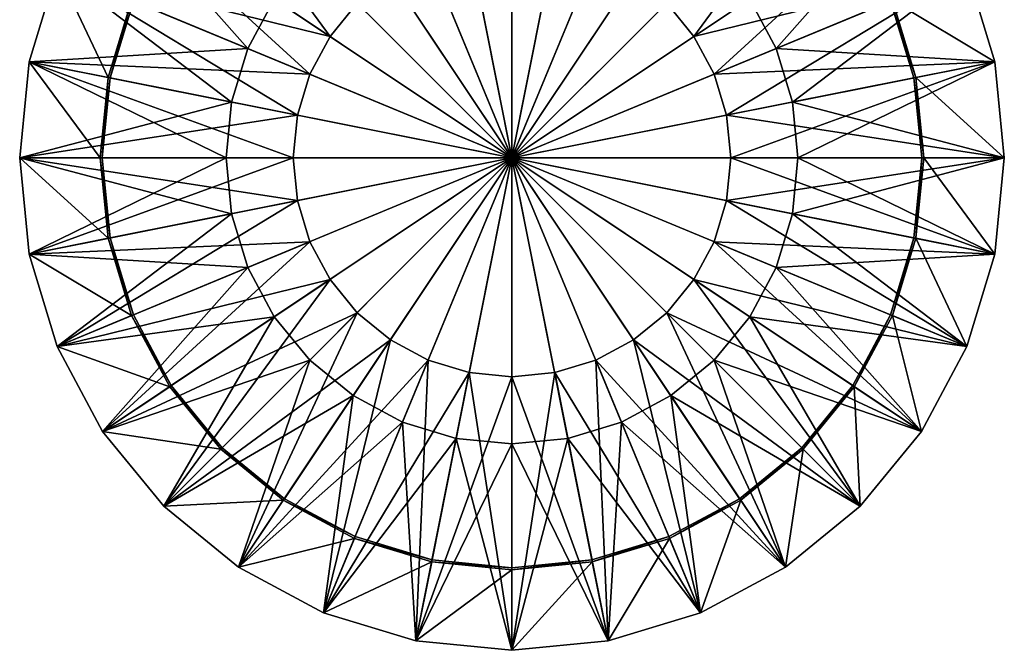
# Model space of a CAD drawing. Header units: millimetres. Extents: x -20 to 20, y -20 to 1015.
# Tile 1 of 97: x -20 to 20, y -20 to 6. Entities that reach past the tile are written whole.
import ezdxf

# ---------------------------------------------------------------- set-up
doc = ezdxf.new("R2010")
doc.units = ezdxf.units.MM
doc.layers.get('0').update_dxf_attribs({"true_color": 0xe18f57})

msp = doc.modelspace()

# ---------------------------------------------------------------- meshes
at = {"color": 114, "true_color": 0x1bb158}
mesh = msp.add_polyface(dxfattribs=at)
corners = [(-2.482, 10.166, 9.06), (-2.213, 10.175, 9.036), (0, 17.543, 9.009), (0, 17.543, 7.508), (-2.217, 10.32, 7.502), (-2.549, 10.291, 7.466), (-2.581, 10.135, 11.201), (-2.551, 10.162, 9.133), (-5.443, 17.546, 9.127), (-7.325, 17.378, 5.407), (-3.848, 9.09, 5.407), (-3.848, 9.09, 11.11), (-5.454, 17.547, 7.388), (-2.613, 10.236, 7.296), (-2.578, 10.128, 5.279), (-3.644, 9.128, 11.4), (-2.925, 9.359, 11.409), (-5.614, 17.543, 11.376), (-5.75, 17.535, 5.109), (-2.602, 9.898, 5.126), (-3.644, 9.128, 5.117), (-7.326, 17.487, 11.11), (-3.795, 9.1, 11.305), (-7.272, 17.402, 5.212), (-3.795, 9.1, 5.212), (-7.272, 17.488, 11.305), (-7.141, 17.461, 5.117), (-2.536, 10.174, 9.085), (-5.3, 17.544, 9.025), (-5.374, 17.545, 9.058), (-2.601, 10.297, 7.421), (-5.406, 17.548, 7.45), (-5.575, 17.556, 5.14), (-2.59, 9.994, 5.142), (-2.571, 10.023, 5.174), (-5.48, 17.547, 5.276), (-2.587, 10.095, 5.217), (-5.501, 17.546, 5.218), (-1.893, 10.382, 7.502), (-1.638, 10.428, 7.502), (-1.62, 10.26, 7.421), (-2.647, 10.042, 11.376), (-2.603, 10.101, 11.305), (-5.535, 17.546, 11.305), (-2.243, 11.277, 14.746), (-2.243, 11.277, 19.946), (0, 11.498, 19.946), (-3.863, 19.42, 4.146), (-1.717, 8.631, 4.146), (0, 8.8, 4.146), (0, 0, 21.91), (-3.863, 19.419, 21.91), (-7.577, 18.293, 21.91), (-3.863, 19.419, 19.946), (-4.4, 10.623, 19.946), (-4.4, 10.623, 14.746), (-7.577, 18.293, 14.746), (-3.863, 19.42, 12.246), (-1.717, 8.631, 12.246), (-3.368, 8.13, 12.246), (-7.577, 18.293, 4.146), (-3.368, 8.13, 4.146), (-3.215, 16.164, 0), (0, 0, 0), (-6.307, 15.227, 0), (-7.577, 18.293, 12.246), (-4.889, 7.317, 12.246)]
mesh.append_faces([[corners[k] for k in face] for face in [(33, 32, 34), (41, 17, 16), (50, 51, 52), (62, 63, 64)]], dxfattribs={"color": 114})
mesh.append_faces([[corners[k] for k in face] for face in [(0, 1, 2), (3, 4, 5), (6, 7, 8), (9, 10, 11), (12, 13, 14), (15, 16, 17), (18, 19, 20), (21, 11, 22), (23, 24, 10), (25, 22, 15), (26, 20, 24), (27, 0, 28), (7, 27, 29), (5, 30, 31), (32, 33, 19), (35, 14, 36), (37, 36, 34), (30, 13, 12), (38, 39, 40), (41, 42, 43), (43, 42, 6), (44, 45, 46), (47, 48, 49), (53, 45, 54), (55, 54, 45), (45, 44, 55), (56, 55, 44), (57, 58, 59), (60, 61, 48), (65, 59, 66)]], dxfattribs={"vtx2": -1, "color": 114})
mesh = msp.add_polyface(dxfattribs=at)
corners = [(-1.243, 10.484, 7.502), (-1.638, 10.428, 7.502), (0, 17.543, 7.508), (-1.893, 10.382, 7.502), (-2.217, 10.32, 7.502), (0, 10.552, 7.502), (-0.47, 10.543, 7.502), (-0.845, 10.519, 7.502), (-0.431, 10.403, 9.036), (0, 10.407, 9.037), (0, 17.543, 9.009), (-0.814, 10.378, 9.037), (-1.22, 10.341, 9.037), (-1.622, 10.284, 9.037), (-1.882, 10.238, 9.037), (-2.213, 10.175, 9.036), (-0.411, 10.331, 9.124), (0, 10.332, 9.124), (0, 10.359, 9.071), (-0.418, 10.356, 9.071), (-0.798, 10.304, 9.124), (-0.803, 10.33, 9.071), (-1.212, 10.293, 9.071), (-1.216, 10.318, 7.421), (-1.62, 10.26, 7.421), (-0.809, 10.355, 7.421), (-0.425, 10.38, 7.421), (-0.403, 10.302, 7.252), (0, 10.384, 7.421), (0, 10.302, 7.252), (0, 0, 21.91), (0, 19.8, 21.91), (-3.863, 19.419, 21.91), (0, 11.498, 19.946), (0, 11.498, 14.746), (-2.243, 11.277, 14.746), (0, 19.8, 12.246), (0, 8.8, 12.246), (-1.717, 8.631, 12.246), (0, 16.481, 0), (0, 0, 0), (-3.215, 16.164, 0)]
mesh.append_faces([[corners[k] for k in face] for face in [(0, 1, 2), (3, 4, 2), (1, 3, 2), (2, 5, 6), (2, 6, 7), (2, 7, 0), (8, 9, 10), (11, 8, 10), (12, 11, 10), (13, 12, 10), (14, 13, 10), (15, 14, 10), (30, 31, 32), (39, 40, 41)]], dxfattribs={"color": 114})
mesh.append_faces([[corners[k] for k in face] for face in [(16, 17, 18), (18, 19, 16), (20, 16, 19), (9, 8, 19), (19, 18, 9), (8, 11, 21), (21, 19, 8), (11, 12, 22), (22, 21, 11), (1, 0, 23), (23, 24, 1), (25, 26, 27), (26, 28, 29), (6, 5, 28), (28, 26, 6), (7, 6, 26), (26, 25, 7), (0, 7, 25), (25, 23, 0), (33, 34, 35), (36, 37, 38)]], dxfattribs={"vtx2": -1, "color": 114})
mesh = msp.add_polyface(dxfattribs=at)
corners = [(1.243, 10.484, 7.502), (0, 17.543, 7.508), (1.638, 10.428, 7.502), (1.893, 10.382, 7.502), (2.217, 10.32, 7.502), (0.47, 10.543, 7.502), (0, 10.552, 7.502), (0.845, 10.519, 7.502), (0.431, 10.403, 9.036), (0, 17.543, 9.009), (0, 10.407, 9.037), (0.814, 10.378, 9.037), (1.22, 10.341, 9.037), (1.622, 10.284, 9.037), (1.882, 10.238, 9.037), (2.213, 10.175, 9.036), (0.411, 10.331, 9.124), (0.418, 10.356, 9.071), (0, 10.359, 9.071), (0, 10.332, 9.124), (0.798, 10.304, 9.124), (0.803, 10.33, 9.071), (1.212, 10.293, 9.071), (1.216, 10.318, 7.421), (0.403, 10.302, 7.252), (0.425, 10.38, 7.421), (0.809, 10.355, 7.421), (0, 10.302, 7.252), (0, 10.384, 7.421), (0, 0, 21.91), (3.863, 19.419, 21.91), (0, 19.8, 21.91), (0, 11.498, 14.746), (0, 11.498, 19.946), (2.243, 11.277, 19.946), (0, 19.8, 4.146), (0, 8.8, 4.146), (1.717, 8.631, 4.146), (3.215, 16.164, 0), (0, 0, 0), (0, 16.481, 0)]
mesh.append_faces([[corners[k] for k in face] for face in [(0, 1, 2), (3, 1, 4), (2, 1, 3), (1, 5, 6), (1, 7, 5), (1, 0, 7), (8, 9, 10), (11, 9, 8), (12, 9, 11), (13, 9, 12), (14, 9, 13), (15, 9, 14), (29, 30, 31), (38, 39, 40)]], dxfattribs={"color": 114})
mesh.append_faces([[corners[k] for k in face] for face in [(16, 17, 18), (18, 19, 16), (17, 16, 20), (10, 18, 17), (17, 8, 10), (8, 17, 21), (21, 11, 8), (11, 21, 22), (22, 12, 11), (23, 0, 2), (24, 25, 26), (27, 28, 25), (5, 25, 28), (28, 6, 5), (7, 26, 25), (25, 5, 7), (0, 23, 26), (26, 7, 0), (32, 33, 34), (35, 36, 37)]], dxfattribs={"vtx2": -1, "color": 114})
mesh = msp.add_polyface(dxfattribs=at)
corners = [(0, 17.543, 9.009), (2.213, 10.175, 9.036), (2.482, 10.166, 9.06), (2.549, 10.291, 7.466), (2.217, 10.32, 7.502), (0, 17.543, 7.508), (5.443, 17.546, 9.127), (2.551, 10.162, 9.133), (2.581, 10.135, 11.201), (3.848, 9.09, 11.11), (3.848, 9.09, 5.407), (7.325, 17.378, 5.407), (2.578, 10.128, 5.279), (2.613, 10.236, 7.296), (5.454, 17.547, 7.388), (5.614, 17.543, 11.376), (2.925, 9.359, 11.409), (3.644, 9.128, 11.4), (3.644, 9.128, 5.117), (2.602, 9.898, 5.126), (5.75, 17.535, 5.109), (3.795, 9.1, 11.305), (7.326, 17.487, 11.11), (3.795, 9.1, 5.212), (7.272, 17.402, 5.212), (7.272, 17.488, 11.305), (7.141, 17.461, 5.117), (5.3, 17.544, 9.025), (2.536, 10.174, 9.085), (5.374, 17.545, 9.058), (5.406, 17.548, 7.45), (2.601, 10.297, 7.421), (2.59, 9.994, 5.142), (5.575, 17.556, 5.14), (2.571, 10.023, 5.174), (2.587, 10.095, 5.217), (5.48, 17.547, 5.276), (5.501, 17.546, 5.218), (1.638, 10.428, 7.502), (1.62, 10.26, 7.421), (1.216, 10.318, 7.421), (1.893, 10.382, 7.502), (2.647, 10.042, 11.376), (5.535, 17.546, 11.305), (2.603, 10.101, 11.305), (7.577, 18.293, 4.146), (3.368, 8.13, 4.146), (4.889, 7.317, 4.146), (0, 0, 21.91), (7.577, 18.293, 21.91), (3.863, 19.419, 21.91), (7.577, 18.293, 19.946), (4.4, 10.623, 19.946), (2.243, 11.277, 19.946), (2.243, 11.277, 14.746), (4.4, 10.623, 14.746), (3.863, 19.42, 14.746), (7.577, 18.293, 12.246), (3.368, 8.13, 12.246), (1.717, 8.631, 12.246), (3.863, 19.42, 4.146), (1.717, 8.631, 4.146), (6.307, 15.227, 0), (0, 0, 0), (3.215, 16.164, 0), (0, 11.498, 14.746), (3.863, 19.42, 12.246), (0, 8.8, 12.246)]
mesh.append_faces([[corners[k] for k in face] for face in [(32, 34, 33), (42, 16, 15), (48, 49, 50), (62, 63, 64)]], dxfattribs={"color": 114})
mesh.append_faces([[corners[k] for k in face] for face in [(0, 1, 2), (3, 4, 5), (6, 7, 8), (9, 10, 11), (12, 13, 14), (15, 16, 17), (18, 19, 20), (21, 9, 22), (10, 23, 24), (17, 21, 25), (23, 18, 26), (27, 2, 28), (29, 28, 7), (30, 31, 3), (19, 32, 33), (35, 12, 36), (34, 35, 37), (14, 13, 31), (38, 39, 40), (39, 38, 41), (43, 44, 42), (8, 44, 43), (45, 46, 47), (51, 52, 53), (54, 53, 52), (52, 55, 54), (56, 54, 55), (57, 58, 59), (60, 61, 46), (53, 54, 65), (66, 59, 67)]], dxfattribs={"vtx2": -1, "color": 114})
mesh = msp.add_polyface(dxfattribs=at)
corners = [(-3.848, 9.09, 11.11), (-7.326, 17.487, 11.11), (-7.325, 17.378, 5.407), (-5.614, 17.543, 11.376), (-7.119, 17.493, 11.4), (-3.644, 9.128, 11.4), (-3.644, 9.128, 5.117), (-7.141, 17.461, 5.117), (-5.75, 17.535, 5.109), (-7.588, 18.263, 20.008), (-6.799, 16.385, 19.93), (-6.65, 16.377, 19.984), (-6.591, 16.25, 19.926), (-6.703, 16.304, 19.921), (-6.732, 16.261, 19.857), (-6.588, 16.217, 19.857), (-6.737, 16.267, 15.673), (-6.587, 16.227, 15.649), (-6.723, 16.288, 15.62), (-6.591, 16.263, 15.592), (-6.799, 16.397, 15.587), (-6.65, 16.39, 15.534), (-7.447, 18.3, 15.413), (-6.833, 16.372, 19.857), (-6.835, 16.385, 15.646), (-7.622, 18.265, 19.932), (-7.596, 18.29, 15.48), (-3.795, 9.1, 11.305), (-7.272, 17.488, 11.305), (-3.848, 9.09, 5.407), (-7.272, 17.402, 5.212), (-3.795, 9.1, 5.212), (0, 0, 21.91), (-7.577, 18.293, 21.91), (-11, 16.463, 21.91), (-7.577, 18.293, 19.946), (-4.4, 10.623, 19.946), (-6.388, 9.56, 19.946), (-11, 16.463, 14.746), (-6.388, 9.56, 14.746), (-4.4, 10.623, 14.746), (-11, 16.463, 4.146), (-4.889, 7.317, 4.146), (-3.368, 8.13, 4.146), (-7.577, 18.293, 4.146), (-6.337, 15.298, 1.646), (-6.307, 15.227, 0), (-9.156, 13.704, 0)]
mesh.append_faces([[corners[k] for k in face] for face in [(10, 13, 11), (13, 12, 11), (32, 33, 34)]], dxfattribs={"color": 114})
mesh.append_faces([[corners[k] for k in face] for face in [(0, 1, 2), (3, 4, 5), (6, 7, 8), (9, 10, 11), (12, 13, 14), (14, 15, 12), (16, 17, 15), (15, 14, 16), (18, 19, 17), (17, 16, 18), (19, 18, 20), (20, 21, 19), (22, 21, 20), (16, 14, 23), (23, 24, 16), (24, 20, 18), (18, 16, 24), (23, 14, 13), (13, 10, 23), (23, 10, 9), (24, 23, 25), (26, 20, 24), (27, 28, 1), (29, 2, 30), (5, 4, 28), (31, 30, 7), (35, 36, 37), (38, 39, 40), (41, 42, 43), (43, 44, 41), (45, 46, 47)]], dxfattribs={"vtx2": -1, "color": 114})
mesh = msp.add_polyface(dxfattribs=at)
corners = [(7.325, 17.378, 5.407), (7.326, 17.487, 11.11), (3.848, 9.09, 11.11), (3.644, 9.128, 11.4), (7.119, 17.493, 11.4), (5.614, 17.543, 11.376), (5.75, 17.535, 5.109), (7.141, 17.461, 5.117), (3.644, 9.128, 5.117), (6.65, 16.377, 19.984), (6.799, 16.385, 19.93), (7.588, 18.263, 20.008), (6.591, 16.25, 19.926), (6.588, 16.217, 19.857), (6.732, 16.261, 19.857), (6.703, 16.304, 19.921), (6.737, 16.267, 15.673), (6.587, 16.227, 15.649), (6.723, 16.288, 15.62), (6.591, 16.263, 15.592), (6.65, 16.39, 15.534), (6.799, 16.397, 15.587), (6.835, 16.385, 15.646), (6.833, 16.372, 19.857), (7.622, 18.265, 19.932), (7.596, 18.29, 15.48), (7.272, 17.488, 11.305), (3.795, 9.1, 11.305), (7.272, 17.402, 5.212), (3.848, 9.09, 5.407), (3.795, 9.1, 5.212), (0, 0, 21.91), (11, 16.463, 21.91), (7.577, 18.293, 21.91), (11, 16.463, 19.946), (6.388, 9.56, 19.946), (4.4, 10.623, 19.946), (7.577, 18.293, 14.746), (4.4, 10.623, 14.746), (6.388, 9.56, 14.746), (3.368, 8.13, 12.246), (7.577, 18.293, 12.246), (11, 16.463, 12.246), (4.889, 7.317, 12.246), (6.307, 15.227, 0), (6.337, 15.298, 1.646), (9.2, 13.768, 1.646), (7.577, 18.293, 1.646), (3.23, 16.241, 1.646)]
mesh.append_faces([[corners[k] for k in face] for face in [(10, 9, 15), (15, 9, 12), (31, 32, 33)]], dxfattribs={"color": 114})
mesh.append_faces([[corners[k] for k in face] for face in [(0, 1, 2), (3, 4, 5), (6, 7, 8), (9, 10, 11), (12, 13, 14), (14, 15, 12), (16, 14, 13), (13, 17, 16), (18, 16, 17), (17, 19, 18), (19, 20, 21), (21, 18, 19), (16, 22, 23), (23, 14, 16), (22, 16, 18), (18, 21, 22), (23, 10, 15), (15, 14, 23), (11, 10, 23), (24, 23, 22), (22, 21, 25), (1, 26, 27), (28, 0, 29), (26, 4, 3), (7, 28, 30), (34, 35, 36), (37, 38, 39), (40, 41, 42), (42, 43, 40), (44, 45, 46), (47, 45, 48)]], dxfattribs={"vtx2": -1, "color": 114})
mesh = msp.add_polyface(dxfattribs=at)
corners = [(-2.602, 9.898, 5.126), (-2.614, 8.408, 5.609), (-3.257, 8.193, 5.62), (-3.644, 9.128, 5.117), (-2.925, 9.359, 11.409), (-3.644, 9.128, 11.4), (-3.257, 8.193, 10.903), (-2.614, 8.408, 10.909), (-3.561, 8.388, 5.805), (-3.561, 8.388, 10.719), (-3.848, 9.09, 11.11), (-3.848, 9.09, 5.407), (-3.437, 8.227, 5.682), (-3.795, 9.1, 5.212), (-3.795, 9.1, 11.305), (-3.437, 8.227, 10.843), (-6.388, 9.56, 14.746), (-6.388, 9.56, 19.946), (-4.4, 10.623, 19.946), (-4.4, 10.623, 14.746), (-6.307, 15.227, 0), (0, 0, 0), (-9.156, 13.704, 0), (0, 0, 21.91), (-11, 16.463, 21.91), (-14.001, 14.001, 21.91), (-8.131, 8.131, 14.746), (-8.131, 8.131, 19.946), (-11, 16.463, 12.246), (-4.889, 7.317, 12.246), (-6.223, 6.223, 12.246), (-14.001, 14.001, 4.146), (-6.223, 6.223, 4.146), (-4.889, 7.317, 4.146), (-11.654, 11.654, 0), (-14.001, 14.001, 19.946), (-9.56, 6.388, 19.946), (-16.463, 11, 14.746), (-9.56, 6.388, 14.746), (-7.317, 4.889, 12.246), (-16.463, 11, 12.246), (-14.001, 14.001, 12.246), (-13.704, 9.156, 0), (-13.768, 9.2, 1.646), (-11.709, 11.709, 1.646), (-18.293, 7.577, 19.946), (-18.293, 7.577, 21.91), (-16.463, 11, 21.91), (-16.463, 11, 19.946), (-18.293, 7.577, 12.246), (-18.293, 7.577, 14.746), (-18.293, 7.577, 1.646), (-18.293, 7.577, 4.146), (-16.463, 11, 4.146), (-16.463, 11, 1.646), (-15.298, 6.337, 1.646)]
mesh.append_faces([[corners[k] for k in face] for face in [(20, 21, 22), (23, 24, 25), (22, 21, 34)]], dxfattribs={"color": 114})
mesh.append_faces([[corners[k] for k in face] for face in [(0, 1, 2), (2, 3, 0), (4, 5, 6), (6, 7, 4), (8, 9, 10), (10, 11, 8), (3, 2, 12), (12, 13, 3), (6, 5, 14), (14, 15, 6), (10, 9, 15), (15, 14, 10), (8, 11, 13), (13, 12, 8), (16, 17, 18), (18, 19, 16), (26, 27, 17), (17, 16, 26), (28, 29, 30), (31, 32, 33), (35, 27, 36), (37, 38, 26), (39, 40, 41), (42, 43, 44), (45, 46, 47), (47, 48, 45), (49, 50, 37), (37, 40, 49), (51, 52, 53), (53, 54, 51), (54, 43, 55)]], dxfattribs={"vtx2": -1, "color": 114})
mesh = msp.add_polyface(dxfattribs=at)
corners = [(2.602, 9.898, 5.126), (3.644, 9.128, 5.117), (3.257, 8.193, 5.62), (2.614, 8.408, 5.609), (2.925, 9.359, 11.409), (2.614, 8.408, 10.909), (3.257, 8.193, 10.903), (3.644, 9.128, 11.4), (3.561, 8.388, 5.805), (3.848, 9.09, 5.407), (3.848, 9.09, 11.11), (3.561, 8.388, 10.719), (3.795, 9.1, 5.212), (3.437, 8.227, 5.682), (3.437, 8.227, 10.843), (3.795, 9.1, 11.305), (2.587, 9.994, 11.376), (2.647, 10.042, 11.376), (16.463, 11, 19.946), (16.463, 11, 21.91), (18.293, 7.577, 21.91), (18.293, 7.577, 19.946), (16.463, 11, 12.246), (16.463, 11, 14.746), (18.293, 7.577, 14.746), (18.293, 7.577, 12.246), (16.463, 11, 1.646), (16.463, 11, 4.146), (18.293, 7.577, 4.146), (18.293, 7.577, 1.646), (13.768, 9.2, 1.646), (9.56, 6.388, 19.946), (8.131, 8.131, 19.946), (14.001, 14.001, 14.746), (8.131, 8.131, 14.746), (9.56, 6.388, 14.746), (7.317, 4.889, 4.146), (14.001, 14.001, 4.146), (13.704, 9.156, 0), (11.654, 11.654, 0), (0, 0, 21.91), (14.001, 14.001, 21.91), (11, 16.463, 21.91), (6.388, 9.56, 14.746), (6.388, 9.56, 19.946), (14.001, 14.001, 12.246), (6.223, 6.223, 12.246), (4.889, 7.317, 12.246), (11, 16.463, 4.146), (4.889, 7.317, 4.146), (6.223, 6.223, 4.146), (0, 0, 0), (9.156, 13.704, 0), (4.4, 10.623, 14.746), (4.4, 10.623, 19.946), (6.307, 15.227, 0)]
mesh.append_faces([[corners[k] for k in face] for face in [(16, 4, 17), (40, 41, 42), (39, 51, 52), (52, 51, 55)]], dxfattribs={"color": 114})
mesh.append_faces([[corners[k] for k in face] for face in [(0, 1, 2), (2, 3, 0), (4, 5, 6), (6, 7, 4), (8, 9, 10), (10, 11, 8), (1, 12, 13), (13, 2, 1), (6, 14, 15), (15, 7, 6), (10, 15, 14), (14, 11, 10), (8, 13, 12), (12, 9, 8), (18, 19, 20), (20, 21, 18), (22, 23, 24), (24, 25, 22), (26, 27, 28), (28, 29, 26), (30, 26, 29), (18, 31, 32), (33, 34, 35), (36, 27, 37), (30, 38, 39), (43, 44, 32), (32, 34, 43), (45, 46, 47), (48, 49, 50), (53, 54, 44), (44, 43, 53)]], dxfattribs={"vtx2": -1, "color": 114})
mesh = msp.add_polyface(dxfattribs=at)
corners = [(-3.257, 8.193, 10.903), (-3.257, 8.193, 5.62), (-2.614, 8.408, 5.609), (-2.614, 8.408, 10.909), (-2.614, 8.408, 5.609), (-3.437, 8.227, 10.843), (-3.437, 8.227, 5.682), (-3.561, 8.388, 5.805), (-3.561, 8.388, 10.719), (-3.368, 8.13, 4.146), (-3.368, 8.13, 12.246), (-1.717, 8.631, 12.246), (-4.889, 7.317, 4.146), (-4.889, 7.317, 12.246), (-6.223, 6.223, 4.146), (-6.223, 6.223, 12.246), (0, 0, 21.91), (-14.001, 14.001, 21.91), (-16.463, 11, 21.91), (-9.56, 6.388, 14.746), (-9.56, 6.388, 19.946), (-8.131, 8.131, 19.946), (-8.131, 8.131, 14.746), (-14.001, 14.001, 12.246), (-7.317, 4.889, 12.246), (-7.317, 4.889, 4.146), (-16.463, 11, 4.146), (-11.654, 11.654, 0), (0, 0, 0), (-13.704, 9.156, 0), (-18.293, 7.577, 21.91), (-16.463, 11, 19.946), (-10.623, 4.4, 19.946), (-10.623, 4.4, 14.746), (-18.293, 7.577, 14.746), (-16.463, 11, 12.246), (-8.13, 3.368, 12.246), (-8.13, 3.368, 4.146), (-18.293, 7.577, 4.146), (-15.227, 6.307, 0), (-19.419, 3.863, 21.91), (-11.277, 2.243, 14.746), (-18.293, 7.577, 12.246), (-8.631, 1.717, 12.246), (-19.42, 3.863, 4.146), (-8.631, 1.717, 4.146), (-16.165, 3.215, 0)]
mesh.append_faces([[corners[k] for k in face] for face in [(3, 2, 4), (16, 17, 18), (27, 28, 29), (16, 18, 30), (29, 28, 39), (16, 30, 40), (39, 28, 46)]], dxfattribs={"color": 114})
mesh.append_faces([[corners[k] for k in face] for face in [(0, 1, 2), (2, 3, 0), (1, 0, 5), (5, 6, 1), (7, 6, 5), (5, 8, 7), (9, 10, 11), (12, 13, 10), (10, 9, 12), (14, 15, 13), (13, 12, 14), (19, 20, 21), (21, 22, 19), (23, 15, 24), (25, 24, 15), (15, 14, 25), (26, 25, 14), (31, 20, 32), (33, 32, 20), (20, 19, 33), (34, 33, 19), (35, 24, 36), (37, 36, 24), (24, 25, 37), (38, 37, 25), (32, 33, 41), (42, 36, 43), (44, 45, 37)]], dxfattribs={"vtx2": -1, "color": 114})
mesh = msp.add_polyface(dxfattribs=at)
corners = [(3.257, 8.193, 10.903), (2.614, 8.408, 10.909), (2.614, 8.408, 5.609), (3.257, 8.193, 5.62), (2.614, 8.408, 5.609), (3.437, 8.227, 5.682), (3.437, 8.227, 10.843), (3.561, 8.388, 5.805), (3.561, 8.388, 10.719), (0, 0, 21.91), (19.419, 3.863, 21.91), (18.293, 7.577, 21.91), (10.623, 4.4, 14.746), (10.623, 4.4, 19.946), (11.277, 2.243, 19.946), (19.42, 3.863, 12.246), (8.631, 1.717, 12.246), (8.13, 3.368, 12.246), (18.293, 7.577, 4.146), (8.13, 3.368, 4.146), (8.631, 1.717, 4.146), (16.164, 3.215, 0), (0, 0, 0), (15.227, 6.307, 0), (16.463, 11, 21.91), (18.293, 7.577, 19.946), (9.56, 6.388, 19.946), (9.56, 6.388, 14.746), (16.463, 11, 14.746), (18.293, 7.577, 12.246), (7.317, 4.889, 12.246), (7.317, 4.889, 4.146), (16.463, 11, 4.146), (13.704, 9.156, 0), (14.001, 14.001, 21.91), (8.131, 8.131, 14.746), (8.131, 8.131, 19.946), (16.463, 11, 12.246), (6.223, 6.223, 12.246), (6.223, 6.223, 4.146), (14.001, 14.001, 4.146), (11.654, 11.654, 0), (4.889, 7.317, 4.146), (4.889, 7.317, 12.246), (3.368, 8.13, 4.146), (3.368, 8.13, 12.246), (1.717, 8.631, 4.146)]
mesh.append_faces([[corners[k] for k in face] for face in [(1, 4, 2), (9, 10, 11), (21, 22, 23), (9, 11, 24), (23, 22, 33), (9, 24, 34), (33, 22, 41)]], dxfattribs={"color": 114})
mesh.append_faces([[corners[k] for k in face] for face in [(0, 1, 2), (2, 3, 0), (3, 5, 6), (6, 0, 3), (7, 8, 6), (6, 5, 7), (12, 13, 14), (15, 16, 17), (18, 19, 20), (25, 13, 26), (27, 26, 13), (13, 12, 27), (28, 27, 12), (29, 17, 30), (31, 30, 17), (17, 19, 31), (32, 31, 19), (35, 36, 26), (26, 27, 35), (37, 30, 38), (39, 38, 30), (30, 31, 39), (40, 39, 31), (42, 43, 38), (38, 39, 42), (44, 45, 43), (43, 42, 44), (45, 44, 46)]], dxfattribs={"vtx2": -1, "color": 114})
mesh = msp.add_polyface(dxfattribs=at)
corners = [(-10.623, 4.4, 19.946), (-18.293, 7.577, 19.946), (-16.463, 11, 19.946), (-9.56, 6.388, 14.746), (-16.463, 11, 14.746), (-18.293, 7.577, 14.746), (-8.13, 3.368, 12.246), (-18.293, 7.577, 12.246), (-16.463, 11, 12.246), (-7.317, 4.889, 4.146), (-16.463, 11, 4.146), (-18.293, 7.577, 4.146), (-15.298, 6.337, 1.646), (-18.293, 7.577, 1.646), (-16.463, 11, 1.646), (-15.227, 6.307, 0), (-13.768, 9.2, 1.646), (-13.704, 9.156, 0), (-19.419, 3.863, 19.946), (-19.419, 3.863, 21.91), (-18.293, 7.577, 21.91), (-11.277, 2.243, 19.946), (-19.42, 3.863, 14.746), (-11.277, 2.243, 14.746), (-10.623, 4.4, 14.746), (-19.42, 3.863, 12.246), (-8.631, 1.717, 12.246), (-8.13, 3.368, 4.146), (-19.42, 3.863, 4.146), (-19.42, 3.863, 1.646), (-16.241, 3.23, 1.646), (-16.165, 3.215, 0), (0, 0, 21.91), (-19.8, 0, 21.91), (-19.8, 0, 19.946), (-11.498, 0, 19.946), (-19.8, 0, 14.746), (-19.8, 0, 12.246), (-8.8, 0, 12.246), (-8.631, 1.717, 4.146), (-19.8, 0, 4.146), (-19.8, 0, 1.646), (-16.559, 0, 1.646), (-16.481, 0, 0)]
mesh.append_faces([[corners[k] for k in face] for face in [(32, 19, 33)]], dxfattribs={"color": 114})
mesh.append_faces([[corners[k] for k in face] for face in [(0, 1, 2), (3, 4, 5), (6, 7, 8), (9, 10, 11), (12, 13, 14), (15, 12, 16), (16, 17, 15), (18, 19, 20), (20, 1, 18), (21, 18, 1), (1, 0, 21), (22, 23, 24), (24, 5, 22), (25, 22, 5), (5, 7, 25), (26, 25, 7), (27, 11, 28), (29, 28, 11), (11, 13, 29), (30, 29, 13), (13, 12, 30), (31, 30, 12), (12, 15, 31), (19, 18, 34), (18, 21, 35), (23, 22, 36), (22, 25, 37), (38, 37, 25), (39, 28, 40), (41, 40, 28), (28, 29, 41), (42, 41, 29), (29, 30, 42), (30, 31, 43)]], dxfattribs={"vtx2": -1, "color": 114})
mesh = msp.add_polyface(dxfattribs=at)
corners = [(0, 0, 21.91), (19.8, 0, 21.91), (19.419, 3.863, 21.91), (19.419, 3.863, 19.946), (19.8, 0, 19.946), (11.277, 2.243, 19.946), (19.42, 3.863, 14.746), (11.277, 2.243, 14.746), (11.498, 0, 14.746), (19.42, 3.863, 12.246), (19.8, 0, 14.746), (19.8, 0, 12.246), (8.631, 1.717, 12.246), (19.42, 3.863, 1.646), (19.42, 3.863, 4.146), (19.8, 0, 4.146), (19.8, 0, 1.646), (16.241, 3.23, 1.646), (16.164, 3.215, 0), (16.559, 0, 1.646), (18.293, 7.577, 19.946), (18.293, 7.577, 21.91), (10.623, 4.4, 19.946), (18.293, 7.577, 14.746), (10.623, 4.4, 14.746), (18.293, 7.577, 12.246), (8.13, 3.368, 12.246), (8.631, 1.717, 4.146), (18.293, 7.577, 4.146), (18.293, 7.577, 1.646), (15.298, 6.337, 1.646), (15.227, 6.307, 0), (9.56, 6.388, 19.946), (16.463, 11, 19.946), (16.463, 11, 14.746), (7.317, 4.889, 12.246), (16.463, 11, 12.246), (8.13, 3.368, 4.146), (16.463, 11, 4.146), (13.768, 9.2, 1.646), (13.704, 9.156, 0)]
mesh.append_faces([[corners[k] for k in face] for face in [(0, 1, 2)]], dxfattribs={"color": 114})
mesh.append_faces([[corners[k] for k in face] for face in [(3, 2, 1), (1, 4, 3), (5, 3, 4), (6, 7, 8), (9, 6, 10), (10, 11, 9), (12, 9, 11), (13, 14, 15), (15, 16, 13), (17, 13, 16), (18, 17, 19), (20, 21, 2), (2, 3, 20), (22, 20, 3), (3, 5, 22), (23, 24, 7), (7, 6, 23), (25, 23, 6), (6, 9, 25), (26, 25, 9), (27, 14, 28), (29, 28, 14), (14, 13, 29), (30, 29, 13), (13, 17, 30), (31, 30, 17), (17, 18, 31), (32, 33, 20), (24, 23, 34), (35, 36, 25), (37, 28, 38), (29, 30, 39), (40, 39, 30), (30, 31, 40)]], dxfattribs={"vtx2": -1, "color": 114})
mesh = msp.add_polyface(dxfattribs=at)
corners = [(-11.277, 2.243, 14.746), (-11.277, 2.243, 19.946), (-10.623, 4.4, 19.946), (-8.631, 1.717, 4.146), (-8.631, 1.717, 12.246), (-8.13, 3.368, 12.246), (-8.13, 3.368, 4.146), (-11.498, 0, 14.746), (-11.498, 0, 19.946), (-19.42, 3.863, 12.246), (-8.8, 0, 12.246), (-8.8, 0, 4.146), (-19.8, 0, 4.146), (-16.165, 3.215, 0), (0, 0, 0), (-16.481, 0, 0), (0, 0, 21.91), (-19.8, 0, 21.91), (-19.419, -3.863, 21.91), (-11.277, -2.243, 14.746), (-11.277, -2.243, 19.946), (-19.8, 0, 12.246), (-8.631, -1.717, 12.246), (-8.631, -1.717, 4.146), (-19.42, -3.863, 4.146), (-16.165, -3.215, 0), (-18.293, -7.577, 21.91), (-10.623, -4.4, 14.746), (-10.623, -4.4, 19.946), (-19.42, -3.863, 12.246), (-8.13, -3.368, 12.246), (-8.13, -3.368, 4.146), (-18.293, -7.577, 4.146), (-15.227, -6.307, 0), (-18.293, -7.577, 19.946), (-9.56, -6.388, 19.946), (-9.56, -6.388, 14.746), (-18.293, -7.577, 12.246), (-7.317, -4.889, 12.246), (-7.317, -4.889, 4.146), (-13.704, -9.156, 0), (-6.223, -6.223, 4.146), (-6.223, -6.223, 12.246)]
mesh.append_faces([[corners[k] for k in face] for face in [(13, 14, 15), (16, 17, 18), (15, 14, 25), (16, 18, 26), (25, 14, 33), (33, 14, 40)]], dxfattribs={"color": 114})
mesh.append_faces([[corners[k] for k in face] for face in [(0, 1, 2), (3, 4, 5), (5, 6, 3), (7, 8, 1), (1, 0, 7), (9, 4, 10), (11, 10, 4), (4, 3, 11), (12, 11, 3), (19, 20, 8), (8, 7, 19), (21, 10, 22), (23, 22, 10), (10, 11, 23), (24, 23, 11), (27, 28, 20), (20, 19, 27), (29, 22, 30), (31, 30, 22), (22, 23, 31), (32, 31, 23), (34, 28, 35), (36, 35, 28), (28, 27, 36), (37, 30, 38), (39, 38, 30), (30, 31, 39), (41, 42, 38), (38, 39, 41)]], dxfattribs={"vtx2": -1, "color": 114})
mesh = msp.add_polyface(dxfattribs=at)
corners = [(7.317, -4.889, 4.146), (7.317, -4.889, 12.246), (6.223, -6.223, 12.246), (6.223, -6.223, 4.146), (10.623, -4.4, 14.746), (10.623, -4.4, 19.946), (9.56, -6.388, 19.946), (9.56, -6.388, 14.746), (18.293, -7.577, 14.746), (8.13, -3.368, 4.146), (8.13, -3.368, 12.246), (18.293, -7.577, 4.146), (13.704, -9.156, 0), (0, 0, 0), (15.227, -6.307, 0), (0, 0, 21.91), (18.293, -7.577, 21.91), (19.419, -3.863, 21.91), (11.277, -2.243, 14.746), (11.277, -2.243, 19.946), (18.293, -7.577, 12.246), (8.631, -1.717, 12.246), (8.631, -1.717, 4.146), (19.42, -3.863, 4.146), (16.164, -3.215, 0), (11.498, 0, 14.746), (11.498, 0, 19.946), (19.42, -3.863, 12.246), (8.8, 0, 12.246), (8.8, 0, 4.146), (19.8, 0, 4.146), (16.481, 0, 0), (11.277, 2.243, 14.746), (11.277, 2.243, 19.946), (19.8, 0, 12.246), (8.631, 1.717, 12.246), (8.631, 1.717, 4.146), (19.42, 3.863, 4.146), (16.164, 3.215, 0), (10.623, 4.4, 14.746), (8.13, 3.368, 4.146), (8.13, 3.368, 12.246)]
mesh.append_faces([[corners[k] for k in face] for face in [(12, 13, 14), (15, 16, 17), (14, 13, 24), (24, 13, 31), (31, 13, 38)]], dxfattribs={"color": 114})
mesh.append_faces([[corners[k] for k in face] for face in [(0, 1, 2), (2, 3, 0), (4, 5, 6), (6, 7, 4), (8, 4, 7), (9, 10, 1), (1, 0, 9), (11, 9, 0), (18, 19, 5), (5, 4, 18), (20, 10, 21), (22, 21, 10), (10, 9, 22), (23, 22, 9), (25, 26, 19), (19, 18, 25), (27, 21, 28), (29, 28, 21), (21, 22, 29), (30, 29, 22), (32, 33, 26), (26, 25, 32), (34, 28, 35), (36, 35, 28), (28, 29, 36), (37, 36, 29), (33, 32, 39), (40, 41, 35), (35, 36, 40)]], dxfattribs={"vtx2": -1, "color": 114})
mesh = msp.add_polyface(dxfattribs=at)
corners = [(-19.8, 0, 19.946), (-19.8, 0, 21.91), (-19.419, 3.863, 21.91), (-11.498, 0, 19.946), (-19.419, 3.863, 19.946), (-19.8, 0, 14.746), (-11.498, 0, 14.746), (-11.277, 2.243, 14.746), (-19.8, 0, 12.246), (-19.42, 3.863, 14.746), (-16.481, 0, 0), (-16.559, 0, 1.646), (-16.241, 3.23, 1.646), (-19.419, -3.863, 19.946), (-19.419, -3.863, 21.91), (-11.277, -2.243, 19.946), (-19.42, -3.863, 14.746), (-11.277, -2.243, 14.746), (-19.42, -3.863, 12.246), (-8.631, -1.717, 12.246), (-8.8, 0, 4.146), (-19.8, 0, 4.146), (-19.42, -3.863, 4.146), (-19.42, -3.863, 1.646), (-19.8, 0, 1.646), (-16.241, -3.231, 1.646), (-16.165, -3.215, 0), (-18.293, -7.577, 19.946), (-10.623, -4.4, 19.946), (-18.293, -7.577, 14.746), (-10.623, -4.4, 14.746), (-18.293, -7.577, 12.246), (-8.13, -3.368, 12.246), (-8.631, -1.717, 4.146), (-18.293, -7.577, 4.146), (-18.293, -7.577, 1.646), (-15.298, -6.337, 1.646), (-15.227, -6.307, 0)]
mesh.append_faces([[corners[k] for k in face] for face in [(0, 1, 2), (3, 0, 4), (5, 6, 7), (8, 5, 9), (10, 11, 12), (13, 14, 1), (1, 0, 13), (15, 13, 0), (0, 3, 15), (16, 17, 6), (6, 5, 16), (18, 16, 5), (5, 8, 18), (19, 18, 8), (20, 21, 22), (23, 22, 21), (21, 24, 23), (25, 23, 24), (24, 11, 25), (26, 25, 11), (11, 10, 26), (14, 13, 27), (28, 27, 13), (13, 15, 28), (29, 30, 17), (17, 16, 29), (16, 18, 31), (32, 31, 18), (33, 22, 34), (22, 23, 35), (36, 35, 23), (23, 25, 36), (37, 36, 25), (25, 26, 37)]], dxfattribs={"vtx2": -1, "color": 114})
mesh = msp.add_polyface(dxfattribs=at)
corners = [(19.419, -3.863, 19.946), (19.419, -3.863, 21.91), (18.293, -7.577, 21.91), (11.277, -2.243, 19.946), (18.293, -7.577, 19.946), (10.623, -4.4, 19.946), (19.42, -3.863, 14.746), (11.277, -2.243, 14.746), (10.623, -4.4, 14.746), (18.293, -7.577, 14.746), (19.42, -3.863, 12.246), (8.631, -1.717, 12.246), (18.293, -7.577, 12.246), (8.13, -3.368, 4.146), (18.293, -7.577, 4.146), (19.42, -3.863, 4.146), (19.42, -3.863, 1.646), (16.241, -3.231, 1.646), (18.293, -7.577, 1.646), (15.298, -6.337, 1.646), (16.164, -3.215, 0), (15.227, -6.307, 0), (0, 0, 21.91), (19.8, 0, 21.91), (19.8, 0, 19.946), (11.498, 0, 19.946), (19.8, 0, 14.746), (11.498, 0, 14.746), (19.8, 0, 12.246), (8.8, 0, 12.246), (8.631, -1.717, 4.146), (19.8, 0, 4.146), (19.8, 0, 1.646), (16.559, 0, 1.646), (16.481, 0, 0), (11.277, 2.243, 19.946), (19.42, 3.863, 14.746), (8.8, 0, 4.146), (19.42, 3.863, 4.146), (16.241, 3.23, 1.646), (16.164, 3.215, 0)]
mesh.append_faces([[corners[k] for k in face] for face in [(22, 1, 23)]], dxfattribs={"color": 114})
mesh.append_faces([[corners[k] for k in face] for face in [(0, 1, 2), (3, 0, 4), (4, 5, 3), (6, 7, 8), (8, 9, 6), (10, 6, 9), (11, 10, 12), (13, 14, 15), (16, 15, 14), (17, 16, 18), (18, 19, 17), (20, 17, 19), (19, 21, 20), (24, 23, 1), (1, 0, 24), (25, 24, 0), (0, 3, 25), (26, 27, 7), (7, 6, 26), (28, 26, 6), (6, 10, 28), (29, 28, 10), (30, 15, 31), (32, 31, 15), (15, 16, 32), (33, 32, 16), (16, 17, 33), (34, 33, 17), (17, 20, 34), (24, 25, 35), (27, 26, 36), (37, 31, 38), (32, 33, 39), (33, 34, 40)]], dxfattribs={"vtx2": -1, "color": 114})
mesh = msp.add_polyface(dxfattribs=at)
corners = [(-18.293, -7.577, 19.946), (-18.293, -7.577, 21.91), (-19.419, -3.863, 21.91), (-18.293, -7.577, 12.246), (-18.293, -7.577, 14.746), (-19.42, -3.863, 14.746), (-18.293, -7.577, 1.646), (-18.293, -7.577, 4.146), (-19.42, -3.863, 4.146), (0, 0, 21.91), (-16.463, -11, 21.91), (-16.463, -11, 19.946), (-9.56, -6.388, 19.946), (-16.463, -11, 14.746), (-9.56, -6.388, 14.746), (-10.623, -4.4, 14.746), (-16.463, -11, 12.246), (-7.317, -4.889, 12.246), (-16.463, -11, 4.146), (-7.317, -4.889, 4.146), (-8.13, -3.368, 4.146), (-16.463, -11, 1.646), (-13.768, -9.2, 1.646), (-15.298, -6.337, 1.646), (-13.704, -9.156, 0), (-15.227, -6.307, 0), (-14.001, -14.001, 21.91), (-8.131, -8.131, 19.946), (-8.131, -8.131, 14.746), (-14.001, -14.001, 14.746), (-6.223, -6.223, 12.246), (-14.001, -14.001, 12.246), (-14.001, -14.001, 4.146), (-6.223, -6.223, 4.146), (-11.654, -11.654, 0), (0, 0, 0), (-11, -16.463, 21.91), (-14.001, -14.001, 19.946), (-6.388, -9.56, 19.946), (-4.889, -7.317, 12.246)]
mesh.append_faces([[corners[k] for k in face] for face in [(9, 1, 10), (9, 10, 26), (24, 35, 34), (9, 26, 36)]], dxfattribs={"color": 114})
mesh.append_faces([[corners[k] for k in face] for face in [(0, 1, 2), (3, 4, 5), (6, 7, 8), (11, 10, 1), (1, 0, 11), (12, 11, 0), (13, 14, 15), (15, 4, 13), (16, 13, 4), (4, 3, 16), (17, 16, 3), (18, 19, 20), (20, 7, 18), (21, 18, 7), (7, 6, 21), (22, 21, 6), (6, 23, 22), (24, 22, 23), (23, 25, 24), (11, 12, 27), (28, 27, 12), (12, 14, 28), (29, 28, 14), (14, 13, 29), (30, 31, 16), (16, 17, 30), (32, 33, 19), (19, 18, 32), (22, 24, 34), (37, 27, 38), (31, 30, 39)]], dxfattribs={"vtx2": -1, "color": 114})
mesh = msp.add_polyface(dxfattribs=at)
corners = [(-6.388, -9.56, 14.746), (-6.388, -9.56, 19.946), (-8.131, -8.131, 19.946), (-8.131, -8.131, 14.746), (-4.889, -7.317, 4.146), (-4.889, -7.317, 12.246), (-6.223, -6.223, 12.246), (-6.223, -6.223, 4.146), (-11, -16.463, 4.146), (-11.654, -11.654, 0), (0, 0, 0), (-9.156, -13.704, 0), (0, 0, 21.91), (-11, -16.463, 21.91), (-7.577, -18.293, 21.91), (-11, -16.463, 19.946), (-4.4, -10.623, 19.946), (-4.4, -10.623, 14.746), (-7.577, -18.293, 14.746), (-11, -16.463, 12.246), (-3.368, -8.13, 12.246), (-3.368, -8.13, 4.146), (-7.577, -18.293, 4.146), (-6.307, -15.227, 0), (-3.863, -19.419, 21.91), (-7.577, -18.293, 19.946), (-2.243, -11.277, 19.946), (-2.243, -11.277, 14.746), (-3.863, -19.42, 14.746), (-7.577, -18.293, 12.246), (-1.717, -8.631, 12.246), (-1.717, -8.631, 4.146), (-3.863, -19.42, 4.146), (-3.215, -16.165, 0), (0, -19.8, 21.91), (0, -11.498, 14.746), (0, -11.498, 19.946), (-3.863, -19.42, 12.246), (0, -8.8, 12.246), (0, -8.8, 4.146), (0, -19.8, 4.146), (0, -16.481, 0)]
mesh.append_faces([[corners[k] for k in face] for face in [(9, 10, 11), (12, 13, 14), (11, 10, 23), (12, 14, 24), (23, 10, 33), (12, 24, 34), (33, 10, 41)]], dxfattribs={"color": 114})
mesh.append_faces([[corners[k] for k in face] for face in [(0, 1, 2), (2, 3, 0), (4, 5, 6), (6, 7, 4), (8, 4, 7), (15, 1, 16), (17, 16, 1), (1, 0, 17), (18, 17, 0), (19, 5, 20), (21, 20, 5), (5, 4, 21), (22, 21, 4), (4, 8, 22), (25, 16, 26), (27, 26, 16), (16, 17, 27), (28, 27, 17), (29, 20, 30), (31, 30, 20), (20, 21, 31), (32, 31, 21), (35, 36, 26), (26, 27, 35), (37, 30, 38), (39, 38, 30), (30, 31, 39), (40, 39, 31)]], dxfattribs={"vtx2": -1, "color": 114})
mesh = msp.add_polyface(dxfattribs=at)
corners = [(0, 0, 21.91), (0, -19.8, 21.91), (3.863, -19.419, 21.91), (2.243, -11.277, 14.746), (2.243, -11.277, 19.946), (0, -11.498, 19.946), (0, -11.498, 14.746), (0, -19.8, 12.246), (0, -8.8, 12.246), (1.717, -8.631, 12.246), (1.717, -8.631, 4.146), (0, -8.8, 4.146), (3.863, -19.42, 4.146), (0, -16.481, 0), (0, 0, 0), (3.215, -16.165, 0), (7.577, -18.293, 21.91), (3.863, -19.419, 19.946), (4.4, -10.623, 19.946), (4.4, -10.623, 14.746), (7.577, -18.293, 14.746), (3.863, -19.42, 12.246), (3.368, -8.13, 12.246), (3.368, -8.13, 4.146), (7.577, -18.293, 4.146), (6.307, -15.227, 0), (11, -16.463, 21.91), (7.577, -18.293, 19.946), (6.388, -9.56, 19.946), (6.388, -9.56, 14.746), (11, -16.463, 14.746), (4.889, -7.317, 12.246), (11, -16.463, 12.246), (7.577, -18.293, 12.246), (4.889, -7.317, 4.146), (11, -16.463, 4.146), (9.156, -13.704, 0), (8.131, -8.131, 14.746), (8.131, -8.131, 19.946), (6.223, -6.223, 12.246), (6.223, -6.223, 4.146), (11.654, -11.654, 0)]
mesh.append_faces([[corners[k] for k in face] for face in [(0, 1, 2), (13, 14, 15), (0, 2, 16), (15, 14, 25), (0, 16, 26), (25, 14, 36), (36, 14, 41)]], dxfattribs={"color": 114})
mesh.append_faces([[corners[k] for k in face] for face in [(3, 4, 5), (5, 6, 3), (7, 8, 9), (10, 9, 8), (8, 11, 10), (12, 10, 11), (17, 4, 18), (19, 18, 4), (4, 3, 19), (20, 19, 3), (21, 9, 22), (23, 22, 9), (9, 10, 23), (24, 23, 10), (27, 18, 28), (29, 28, 18), (18, 19, 29), (30, 29, 19), (31, 32, 33), (33, 22, 31), (34, 31, 22), (22, 23, 34), (35, 34, 23), (37, 38, 28), (28, 29, 37), (32, 31, 39), (40, 39, 31), (31, 34, 40)]], dxfattribs={"vtx2": -1, "color": 114})
mesh = msp.add_polyface(dxfattribs=at)
corners = [(0, 0, 21.91), (11, -16.463, 21.91), (14.001, -14.001, 21.91), (14.001, -14.001, 14.746), (8.131, -8.131, 14.746), (6.388, -9.56, 14.746), (14.001, -14.001, 4.146), (6.223, -6.223, 4.146), (4.889, -7.317, 4.146), (16.463, -11, 21.91), (9.56, -6.388, 19.946), (16.463, -11, 19.946), (14.001, -14.001, 19.946), (8.131, -8.131, 19.946), (9.56, -6.388, 14.746), (16.463, -11, 14.746), (7.317, -4.889, 12.246), (16.463, -11, 12.246), (14.001, -14.001, 12.246), (6.223, -6.223, 12.246), (16.463, -11, 4.146), (7.317, -4.889, 4.146), (13.704, -9.156, 0), (13.768, -9.2, 1.646), (11.709, -11.709, 1.646), (11.654, -11.654, 0), (0, 0, 0), (18.293, -7.577, 21.91), (18.293, -7.577, 19.946), (10.623, -4.4, 19.946), (18.293, -7.577, 14.746), (18.293, -7.577, 12.246), (8.13, -3.368, 12.246), (18.293, -7.577, 4.146), (18.293, -7.577, 1.646), (16.463, -11, 1.646), (15.298, -6.337, 1.646), (15.227, -6.307, 0), (19.419, -3.863, 19.946), (19.42, -3.863, 12.246), (19.42, -3.863, 1.646)]
mesh.append_faces([[corners[k] for k in face] for face in [(0, 1, 2), (0, 2, 9), (25, 26, 22), (0, 9, 27)]], dxfattribs={"color": 114})
mesh.append_faces([[corners[k] for k in face] for face in [(3, 4, 5), (6, 7, 8), (10, 11, 12), (12, 13, 10), (14, 10, 13), (13, 4, 14), (15, 14, 4), (16, 17, 18), (18, 19, 16), (20, 21, 7), (7, 6, 20), (22, 23, 24), (28, 27, 9), (9, 11, 28), (29, 28, 11), (11, 10, 29), (14, 15, 30), (31, 30, 15), (15, 17, 31), (32, 31, 17), (17, 16, 32), (21, 20, 33), (34, 33, 20), (20, 35, 34), (36, 34, 35), (35, 23, 36), (37, 36, 23), (23, 22, 37), (27, 28, 38), (30, 31, 39), (33, 34, 40)]], dxfattribs={"vtx2": -1, "color": 114})
mesh = msp.add_polyface(dxfattribs=at)
corners = [(-14.001, -14.001, 19.946), (-14.001, -14.001, 21.91), (-16.463, -11, 21.91), (-16.463, -11, 19.946), (-8.131, -8.131, 19.946), (-14.001, -14.001, 12.246), (-14.001, -14.001, 14.746), (-16.463, -11, 14.746), (-16.463, -11, 12.246), (-14.001, -14.001, 1.646), (-14.001, -14.001, 4.146), (-16.463, -11, 4.146), (-16.463, -11, 1.646), (-11.709, -11.709, 1.646), (-13.768, -9.2, 1.646), (-11.654, -11.654, 0), (-11, -16.463, 19.946), (-11, -16.463, 21.91), (-6.388, -9.56, 19.946), (-11, -16.463, 14.746), (-6.388, -9.56, 14.746), (-8.131, -8.131, 14.746), (-11, -16.463, 12.246), (-4.889, -7.317, 12.246), (-6.223, -6.223, 4.146), (-11, -16.463, 4.146), (-11, -16.463, 1.646), (-9.2, -13.768, 1.646), (-9.156, -13.704, 0), (-7.577, -18.293, 19.946), (-7.577, -18.293, 21.91), (-7.577, -18.293, 14.746), (-7.577, -18.293, 12.246), (-7.577, -18.293, 1.646), (-7.577, -18.293, 4.146), (-6.337, -15.298, 1.646)]
mesh.append_faces([[corners[k] for k in face] for face in [(0, 1, 2), (2, 3, 0), (4, 0, 3), (5, 6, 7), (7, 8, 5), (9, 10, 11), (11, 12, 9), (13, 9, 12), (12, 14, 13), (15, 13, 14), (16, 17, 1), (1, 0, 16), (18, 16, 0), (19, 20, 21), (21, 6, 19), (22, 19, 6), (6, 5, 22), (23, 22, 5), (24, 10, 25), (26, 25, 10), (10, 9, 26), (27, 26, 9), (9, 13, 27), (28, 27, 13), (13, 15, 28), (29, 30, 17), (17, 16, 29), (20, 19, 31), (32, 31, 19), (19, 22, 32), (33, 34, 25), (25, 26, 33), (35, 33, 26), (26, 27, 35)]], dxfattribs={"vtx2": -1, "color": 114})
mesh = msp.add_polyface(dxfattribs=at)
corners = [(11, -16.463, 19.946), (11, -16.463, 21.91), (7.577, -18.293, 21.91), (7.577, -18.293, 19.946), (6.388, -9.56, 19.946), (11, -16.463, 12.246), (11, -16.463, 14.746), (7.577, -18.293, 14.746), (7.577, -18.293, 12.246), (11, -16.463, 1.646), (11, -16.463, 4.146), (7.577, -18.293, 4.146), (7.577, -18.293, 1.646), (9.2, -13.768, 1.646), (9.156, -13.704, 0), (6.337, -15.298, 1.646), (14.001, -14.001, 19.946), (14.001, -14.001, 21.91), (8.131, -8.131, 19.946), (6.388, -9.56, 14.746), (14.001, -14.001, 14.746), (14.001, -14.001, 12.246), (6.223, -6.223, 12.246), (4.889, -7.317, 4.146), (14.001, -14.001, 4.146), (14.001, -14.001, 1.646), (11.709, -11.709, 1.646), (11.654, -11.654, 0), (16.463, -11, 19.946), (16.463, -11, 21.91), (8.131, -8.131, 14.746), (16.463, -11, 14.746), (16.463, -11, 12.246), (16.463, -11, 1.646), (16.463, -11, 4.146), (13.768, -9.2, 1.646), (13.704, -9.156, 0)]
mesh.append_faces([[corners[k] for k in face] for face in [(0, 1, 2), (2, 3, 0), (4, 0, 3), (5, 6, 7), (7, 8, 5), (9, 10, 11), (11, 12, 9), (13, 9, 12), (14, 13, 15), (16, 17, 1), (1, 0, 16), (18, 16, 0), (0, 4, 18), (19, 6, 20), (21, 20, 6), (6, 5, 21), (22, 21, 5), (23, 10, 24), (25, 24, 10), (10, 9, 25), (26, 25, 9), (9, 13, 26), (27, 26, 13), (13, 14, 27), (28, 29, 17), (17, 16, 28), (30, 20, 31), (32, 31, 20), (20, 21, 32), (33, 34, 24), (24, 25, 33), (35, 33, 25), (25, 26, 35), (26, 27, 36)]], dxfattribs={"vtx2": -1, "color": 114})
mesh = msp.add_polyface(dxfattribs=at)
corners = [(-4.4, -10.623, 19.946), (-7.577, -18.293, 19.946), (-11, -16.463, 19.946), (-3.368, -8.13, 12.246), (-7.577, -18.293, 12.246), (-11, -16.463, 12.246), (-6.307, -15.227, 0), (-6.337, -15.298, 1.646), (-9.2, -13.768, 1.646), (-9.156, -13.704, 0), (-3.863, -19.419, 19.946), (-3.863, -19.419, 21.91), (-7.577, -18.293, 21.91), (-2.243, -11.277, 19.946), (-4.4, -10.623, 14.746), (-7.577, -18.293, 14.746), (-3.863, -19.42, 14.746), (-3.863, -19.42, 12.246), (-1.717, -8.631, 12.246), (-3.368, -8.13, 4.146), (-7.577, -18.293, 4.146), (-3.863, -19.42, 4.146), (-3.863, -19.42, 1.646), (-7.577, -18.293, 1.646), (-3.23, -16.241, 1.646), (-3.215, -16.165, 0), (0, -19.8, 19.946), (0, -19.8, 21.91), (0, -11.498, 19.946), (0, -19.8, 14.746), (0, -11.498, 14.746), (-2.243, -11.277, 14.746), (0, -19.8, 12.246), (0, -8.8, 12.246), (-1.717, -8.631, 4.146), (0, -19.8, 4.146), (0, -19.8, 1.646), (0, -16.559, 1.646), (0, -16.481, 0)]
mesh.append_faces([[corners[k] for k in face] for face in [(0, 1, 2), (3, 4, 5), (6, 7, 8), (8, 9, 6), (10, 11, 12), (12, 1, 10), (13, 10, 1), (14, 15, 16), (17, 16, 15), (15, 4, 17), (18, 17, 4), (19, 20, 21), (22, 21, 20), (20, 23, 22), (24, 22, 23), (23, 7, 24), (25, 24, 7), (7, 6, 25), (26, 27, 11), (11, 10, 26), (28, 26, 10), (10, 13, 28), (29, 30, 31), (31, 16, 29), (32, 29, 16), (16, 17, 32), (33, 32, 17), (34, 21, 35), (36, 35, 21), (21, 22, 36), (37, 36, 22), (22, 24, 37), (38, 37, 24), (24, 25, 38)]], dxfattribs={"vtx2": -1, "color": 114})
mesh = msp.add_polyface(dxfattribs=at)
corners = [(3.863, -19.419, 19.946), (3.863, -19.419, 21.91), (0, -19.8, 21.91), (0, -19.8, 19.946), (2.243, -11.277, 19.946), (0, -11.498, 19.946), (3.863, -19.42, 14.746), (2.243, -11.277, 14.746), (0, -11.498, 14.746), (0, -19.8, 14.746), (3.863, -19.42, 12.246), (0, -19.8, 12.246), (1.717, -8.631, 12.246), (0, -8.8, 4.146), (0, -19.8, 4.146), (3.863, -19.42, 4.146), (3.863, -19.42, 1.646), (0, -19.8, 1.646), (3.23, -16.241, 1.646), (0, -16.559, 1.646), (3.215, -16.165, 0), (0, -16.481, 0), (7.577, -18.293, 19.946), (7.577, -18.293, 21.91), (4.4, -10.623, 19.946), (7.577, -18.293, 14.746), (7.577, -18.293, 12.246), (3.368, -8.13, 12.246), (1.717, -8.631, 4.146), (7.577, -18.293, 4.146), (7.577, -18.293, 1.646), (6.337, -15.298, 1.646), (6.307, -15.227, 0), (4.4, -10.623, 14.746), (11, -16.463, 14.746), (3.368, -8.13, 4.146), (11, -16.463, 4.146), (9.2, -13.768, 1.646), (9.156, -13.704, 0)]
mesh.append_faces([[corners[k] for k in face] for face in [(0, 1, 2), (2, 3, 0), (4, 0, 3), (3, 5, 4), (6, 7, 8), (8, 9, 6), (10, 6, 9), (9, 11, 10), (12, 10, 11), (13, 14, 15), (16, 15, 14), (14, 17, 16), (18, 16, 17), (17, 19, 18), (20, 18, 19), (19, 21, 20), (22, 23, 1), (1, 0, 22), (24, 22, 0), (7, 6, 25), (26, 25, 6), (6, 10, 26), (27, 26, 10), (28, 15, 29), (30, 29, 15), (15, 16, 30), (31, 30, 16), (16, 18, 31), (32, 31, 18), (18, 20, 32), (33, 25, 34), (35, 29, 36), (30, 31, 37), (31, 32, 38)]], dxfattribs={"vtx2": -1, "color": 114})

doc.saveas('drawing.dxf')
